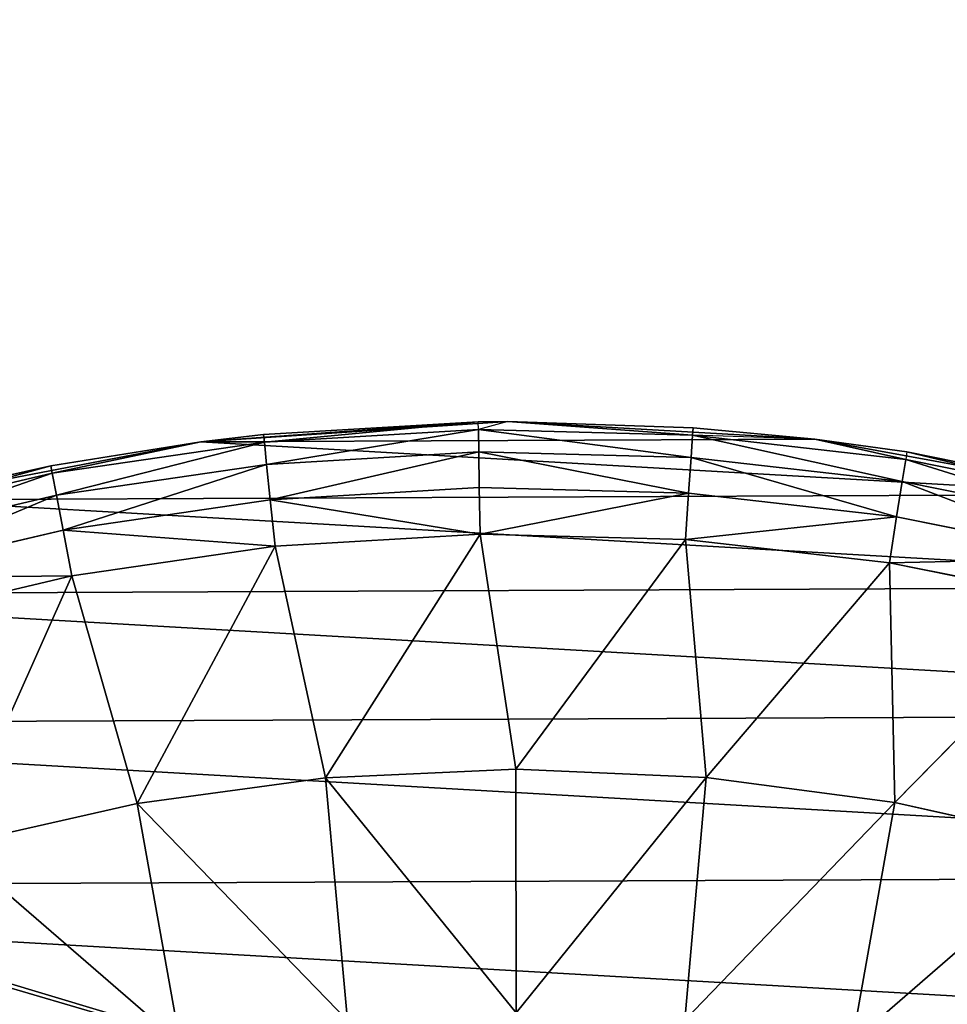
# Model space of a CAD drawing. Extents: x 0 to 602, y -131 to 3.
# Tile 79 of 167: x 260.49 to 261.52, y -4.9 to -3.8. Entities that reach past the tile are written whole.
import ezdxf

# ---------------------------------------------------------------- set-up
doc = ezdxf.new("R2010")
doc.units = 0
doc.header["$LTSCALE"] = 25.4
doc.layers.get('0').update_dxf_attribs({"color": 13, "linetype": 'CONTINUOUS'})

# ---------------------------------------------------------------- blocks, each defined once
blk = doc.blocks.new('PICASSO-LED-8131_STL')
at = {"color": 0}
for p, q in [((127.3851, 344.1887, 59.4388), (127.3306, 344.4204, 59.4388)), ((127.3851, 344.1887, 59.4388), (127.3306, 344.4204, 59.4388)), ((127.4097, 344.1934, 59.3758), (127.3546, 344.4272, 59.3758)), ((127.418, 344.195, 59.3086), (127.3546, 344.4272, 59.3758)), ((127.4097, 344.1934, 59.3758), (127.3546, 344.4272, 59.3758)), ((127.418, 344.195, 59.3086), (127.3546, 344.4272, 59.3758)), ((127.346, 344.1813, 59.4936), (127.2922, 344.4096, 59.4936)), ((127.346, 344.1813, 59.4936), (127.2922, 344.4096, 59.4936)), ((127.2946, 344.1715, 59.5367), (127.2419, 344.3955, 59.5367)), ((127.2946, 344.1715, 59.5367), (127.2419, 344.3955, 59.5367)), ((127.3799, 344.3656, 57.9121), (127.4448, 344.027, 57.9121)), ((127.3799, 344.3656, 57.9121), (127.4448, 344.027, 57.9121)), ((127.3799, 344.3656, 57.9121), (127.418, 344.195, 59.3086)), ((127.3799, 344.3656, 57.9121), (127.418, 344.195, 59.3086)), ((127.3799, 344.3656, 59.3086), (127.418, 344.195, 59.3086)), ((127.3799, 344.3656, 59.3086), (127.418, 344.195, 59.3086)), ((127.04, 344.0984, 59.6926), (126.9929, 344.3064, 59.6926)), ((127.2946, 344.1715, 59.5367), (126.9929, 344.3064, 59.6926)), ((127.04, 344.0984, 59.6926), (126.9929, 344.3064, 59.6926)), ((127.2946, 344.1715, 59.5367), (126.9929, 344.3064, 59.6926)), ((127.346, 344.1813, 59.4936), (127.3851, 344.1887, 59.4388)), ((127.346, 344.1813, 59.4936), (127.3851, 344.1887, 59.4388)), ((127.3851, 344.1887, 59.4388), (127.4097, 344.1934, 59.3758)), ((127.3851, 344.1887, 59.4388), (127.4097, 344.1934, 59.3758)), ((127.3851, 344.1887, 59.4388), (127.4196, 343.9532, 59.4388)), ((127.3851, 344.1887, 59.4388), (127.4196, 343.9532, 59.4388)), ((127.418, 344.195, 59.3086), (127.4097, 344.1934, 59.3758)), ((127.418, 344.195, 59.3086), (127.4097, 344.1934, 59.3758)), ((127.4097, 344.1934, 59.3758), (127.4448, 344.027, 59.3086)), ((127.4097, 344.1934, 59.3758), (127.4448, 344.027, 59.3086)), ((127.4097, 344.1934, 59.3758), (127.4444, 343.9557, 59.3758)), ((127.4097, 344.1934, 59.3758), (127.4444, 343.9557, 59.3758)), ((127.4448, 344.027, 57.9121), (127.418, 344.195, 59.3086)), ((127.418, 344.195, 59.3086), (127.4448, 344.027, 59.3086)), ((127.4448, 344.027, 57.9121), (127.418, 344.195, 59.3086)), ((127.418, 344.195, 59.3086), (127.4448, 344.027, 59.3086)), ((127.2946, 344.1715, 59.5367), (127.346, 344.1813, 59.4936)), ((127.2946, 344.1715, 59.5367), (127.346, 344.1813, 59.4936)), ((127.346, 344.1813, 59.4936), (127.3799, 343.9491, 59.4936)), ((127.346, 344.1813, 59.4936), (127.3799, 343.9491, 59.4936)), ((127.2946, 344.1715, 59.5367), (127.04, 344.0984, 59.6926)), ((127.2946, 344.1715, 59.5367), (127.04, 344.0984, 59.6926)), ((127.3279, 343.9438, 59.5367), (127.2946, 344.1715, 59.5367)), ((127.3279, 343.9438, 59.5367), (127.2946, 344.1715, 59.5367)), ((127.04, 344.0984, 59.6926), (126.7715, 344.05, 59.832)), ((127.04, 344.0984, 59.6926), (126.7715, 344.05, 59.832)), ((127.0685, 343.8871, 59.6926), (127.04, 344.0984, 59.6926)), ((127.3279, 343.9438, 59.5367), (127.04, 344.0984, 59.6926)), ((127.0685, 343.8871, 59.6926), (127.04, 344.0984, 59.6926)), ((127.3279, 343.9438, 59.5367), (127.04, 344.0984, 59.6926)), ((127.4448, 344.027, 59.3086), (127.4444, 343.9557, 59.3758)), ((127.4448, 344.027, 57.9121), (127.4675, 343.683, 57.9121)), ((127.4448, 344.027, 59.3086), (127.4448, 344.027, 57.9121)), ((127.4448, 344.027, 59.3086), (127.4529, 343.9566, 59.3086)), ((127.4529, 343.9566, 59.3086), (127.4448, 344.027, 57.9121)), ((127.4448, 344.027, 59.3086), (127.4448, 344.027, 57.9121)), ((127.4529, 343.9566, 59.3086), (127.4448, 344.027, 57.9121)), ((127.4671, 343.7161, 59.3086), (127.4448, 344.027, 57.9121)), ((127.4671, 343.7161, 59.3086), (127.4448, 344.027, 57.9121)), ((127.4448, 344.027, 57.9121), (127.4675, 343.683, 57.9121)), ((127.4444, 343.9557, 59.3758), (127.4529, 343.9566, 59.3086)), ((127.4529, 343.9566, 59.3086), (127.4671, 343.7161, 59.3086)), ((127.4529, 343.9566, 59.3086), (127.4671, 343.7161, 59.3086)), ((127.3279, 343.9438, 59.5367), (127.3799, 343.9491, 59.4936)), ((127.3279, 343.9438, 59.5367), (127.3799, 343.9491, 59.4936)), ((127.3799, 343.9491, 59.4936), (127.4196, 343.9532, 59.4388)), ((127.3799, 343.9491, 59.4936), (127.4196, 343.9532, 59.4388)), ((127.3938, 343.7149, 59.4936), (127.3799, 343.9491, 59.4936)), ((127.3938, 343.7149, 59.4936), (127.3799, 343.9491, 59.4936)), ((127.4196, 343.9532, 59.4388), (127.4444, 343.9557, 59.3758)), ((127.4196, 343.9532, 59.4388), (127.4444, 343.9557, 59.3758)), ((127.4337, 343.7155, 59.4388), (127.4196, 343.9532, 59.4388)), ((127.4337, 343.7155, 59.4388), (127.4196, 343.9532, 59.4388)), ((127.4586, 343.716, 59.3758), (127.4444, 343.9557, 59.3758)), ((127.4586, 343.716, 59.3758), (127.4444, 343.9557, 59.3758)), ((127.3279, 343.9438, 59.5367), (127.0685, 343.8871, 59.6926)), ((127.3279, 343.9438, 59.5367), (127.0685, 343.8871, 59.6926)), ((127.3416, 343.7141, 59.5367), (127.3279, 343.9438, 59.5367)), ((127.3416, 343.7141, 59.5367), (127.3279, 343.9438, 59.5367)), ((127.0685, 343.8871, 59.6926), (126.7968, 343.8626, 59.832)), ((127.0685, 343.8871, 59.6926), (126.7968, 343.8626, 59.832)), ((127.0782, 343.674, 59.6926), (127.0685, 343.8871, 59.6926)), ((127.3416, 343.7141, 59.5367), (127.0685, 343.8871, 59.6926)), ((127.0782, 343.674, 59.6926), (127.0685, 343.8871, 59.6926)), ((127.3416, 343.7141, 59.5367), (127.0685, 343.8871, 59.6926)), ((127.3416, 343.7141, 59.5367), (127.0782, 343.674, 59.6926)), ((127.3416, 343.7141, 59.5367), (127.0782, 343.674, 59.6926)), ((127.3354, 343.484, 59.5367), (127.3416, 343.7141, 59.5367)), ((127.3354, 343.484, 59.5367), (127.3416, 343.7141, 59.5367)), ((127.3938, 343.7149, 59.4936), (127.3416, 343.7141, 59.5367)), ((127.3938, 343.7149, 59.4936), (127.3416, 343.7141, 59.5367)), ((127.3875, 343.4804, 59.4936), (127.3938, 343.7149, 59.4936)), ((127.3875, 343.4804, 59.4936), (127.3938, 343.7149, 59.4936)), ((127.4337, 343.7155, 59.4388), (127.3938, 343.7149, 59.4936)), ((127.4337, 343.7155, 59.4388), (127.3938, 343.7149, 59.4936)), ((127.4273, 343.4776, 59.4388), (127.4337, 343.7155, 59.4388)), ((127.4273, 343.4776, 59.4388), (127.4337, 343.7155, 59.4388)), ((127.4586, 343.716, 59.3758), (127.4337, 343.7155, 59.4388)), ((127.4586, 343.716, 59.3758), (127.4337, 343.7155, 59.4388)), ((127.4522, 343.4759, 59.3758), (127.4586, 343.716, 59.3758)), ((127.4522, 343.4759, 59.3758), (127.4586, 343.716, 59.3758)), ((127.4586, 343.716, 59.3758), (127.4671, 343.7161, 59.3086)), ((127.4675, 343.683, 59.3086), (127.4586, 343.716, 59.3758)), ((127.4671, 343.7161, 59.3086), (127.4675, 343.683, 57.9121)), ((127.4671, 343.7161, 59.3086), (127.4675, 343.683, 59.3086)), ((127.4671, 343.7161, 59.3086), (127.4675, 343.683, 57.9121)), ((127.4675, 343.683, 57.9121), (127.4477, 343.3388, 57.9121)), ((127.4675, 343.683, 57.9121), (127.4477, 343.3388, 57.9121)), ((127.4522, 343.4759, 59.3758), (127.4675, 343.683, 59.3086)), ((127.4522, 343.4759, 59.3758), (127.4675, 343.683, 59.3086)), ((127.4675, 343.683, 59.3086), (127.4606, 343.4753, 59.3086)), ((127.4606, 343.4753, 59.3086), (127.4675, 343.683, 57.9121)), ((127.4606, 343.4753, 59.3086), (127.4675, 343.683, 57.9121)), ((127.4675, 343.683, 59.3086), (127.4606, 343.4753, 59.3086)), ((127.4675, 343.683, 59.3086), (127.4675, 343.683, 57.9121)), ((127.4675, 343.683, 59.3086), (127.4675, 343.683, 57.9121)), ((127.0782, 343.674, 59.6926), (126.8054, 343.6737, 59.832)), ((127.0782, 343.674, 59.6926), (126.8054, 343.6737, 59.832)), ((127.069, 343.4609, 59.6926), (127.0782, 343.674, 59.6926)), ((127.069, 343.4609, 59.6926), (127.0782, 343.674, 59.6926)), ((127.3354, 343.484, 59.5367), (127.0782, 343.674, 59.6926)), ((127.3354, 343.484, 59.5367), (127.0782, 343.674, 59.6926)), ((127.069, 343.4609, 59.6926), (126.7973, 343.4847, 59.832)), ((127.069, 343.4609, 59.6926), (126.7973, 343.4847, 59.832)), ((127.3354, 343.484, 59.5367), (127.069, 343.4609, 59.6926)), ((127.3354, 343.484, 59.5367), (127.069, 343.4609, 59.6926)), ((127.3094, 343.2554, 59.5367), (127.3354, 343.484, 59.5367)), ((127.3094, 343.2554, 59.5367), (127.3354, 343.484, 59.5367)), ((127.3875, 343.4804, 59.4936), (127.3354, 343.484, 59.5367)), ((127.3875, 343.4804, 59.4936), (127.3354, 343.484, 59.5367)), ((127.361, 343.2473, 59.4936), (127.3875, 343.4804, 59.4936)), ((127.361, 343.2473, 59.4936), (127.3875, 343.4804, 59.4936)), ((127.4273, 343.4776, 59.4388), (127.3875, 343.4804, 59.4936)), ((127.4273, 343.4776, 59.4388), (127.3875, 343.4804, 59.4936)), ((127.4004, 343.2411, 59.4388), (127.4273, 343.4776, 59.4388)), ((127.4004, 343.2411, 59.4388), (127.4273, 343.4776, 59.4388)), ((127.4251, 343.2372, 59.3758), (127.4522, 343.4759, 59.3758)), ((127.4251, 343.2372, 59.3758), (127.4522, 343.4759, 59.3758)), ((127.4522, 343.4759, 59.3758), (127.4273, 343.4776, 59.4388)), ((127.4522, 343.4759, 59.3758), (127.4273, 343.4776, 59.4388)), ((127.4477, 343.3388, 59.3086), (127.4522, 343.4759, 59.3758)), ((127.4606, 343.4753, 59.3086), (127.4477, 343.3388, 57.9121)), ((127.4606, 343.4753, 59.3086), (127.4477, 343.3388, 59.3086)), ((127.4606, 343.4753, 59.3086), (127.4477, 343.3388, 57.9121)), ((127.4606, 343.4753, 59.3086), (127.4522, 343.4759, 59.3758)), ((127.0411, 343.2495, 59.6926), (127.069, 343.4609, 59.6926)), ((127.0411, 343.2495, 59.6926), (127.069, 343.4609, 59.6926)), ((127.3094, 343.2554, 59.5367), (127.069, 343.4609, 59.6926)), ((127.3094, 343.2554, 59.5367), (127.069, 343.4609, 59.6926)), ((127.4477, 343.3388, 57.9121), (127.3858, 342.9997, 57.9121)), ((127.4477, 343.3388, 57.9121), (127.3858, 342.9997, 57.9121)), ((127.4477, 343.3388, 59.3086), (127.4251, 343.2372, 59.3758)), ((127.4477, 343.3388, 59.3086), (127.4335, 343.2359, 59.3086)), ((127.4335, 343.2359, 59.3086), (127.4477, 343.3388, 57.9121)), ((127.4335, 343.2359, 59.3086), (127.4477, 343.3388, 57.9121)), ((127.4477, 343.3388, 59.3086), (127.4477, 343.3388, 57.9121)), ((127.4477, 343.3388, 59.3086), (127.4477, 343.3388, 57.9121)), ((127.0411, 343.2495, 59.6926), (126.7725, 343.2972, 59.832)), ((127.0411, 343.2495, 59.6926), (126.7725, 343.2972, 59.832)), ((127.3094, 343.2554, 59.5367), (127.0411, 343.2495, 59.6926)), ((127.3094, 343.2554, 59.5367), (127.0411, 343.2495, 59.6926)), ((127.2639, 343.0298, 59.5367), (127.3094, 343.2554, 59.5367)), ((127.2639, 343.0298, 59.5367), (127.3094, 343.2554, 59.5367)), ((127.361, 343.2473, 59.4936), (127.3094, 343.2554, 59.5367)), ((127.361, 343.2473, 59.4936), (127.3094, 343.2554, 59.5367)), ((126.9945, 343.0414, 59.6926), (127.0411, 343.2495, 59.6926)), ((126.9945, 343.0414, 59.6926), (127.0411, 343.2495, 59.6926)), ((127.2639, 343.0298, 59.5367), (127.0411, 343.2495, 59.6926)), ((127.2639, 343.0298, 59.5367), (127.0411, 343.2495, 59.6926)), ((127.3147, 343.0173, 59.4936), (127.361, 343.2473, 59.4936)), ((127.3147, 343.0173, 59.4936), (127.361, 343.2473, 59.4936)), ((127.3534, 343.0077, 59.4388), (127.4004, 343.2411, 59.4388)), ((127.3534, 343.0077, 59.4388), (127.4004, 343.2411, 59.4388)), ((127.4004, 343.2411, 59.4388), (127.361, 343.2473, 59.4936)), ((127.4004, 343.2411, 59.4388), (127.361, 343.2473, 59.4936)), ((127.4004, 343.2411, 59.4388), (127.4251, 343.2372, 59.3758)), ((127.4004, 343.2411, 59.4388), (127.4251, 343.2372, 59.3758)), ((127.3776, 343.0017, 59.3758), (127.4251, 343.2372, 59.3758)), ((127.3776, 343.0017, 59.3758), (127.4251, 343.2372, 59.3758)), ((127.4335, 343.2359, 59.3086), (127.3858, 342.9997, 57.9121)), ((127.4335, 343.2359, 59.3086), (127.3858, 342.9997, 57.9121)), ((127.4335, 343.2359, 59.3086), (127.3858, 342.9997, 59.3086)), ((127.4335, 343.2359, 59.3086), (127.3858, 342.9997, 59.3086)), ((127.4335, 343.2359, 59.3086), (127.4251, 343.2372, 59.3758))]:
    blk.add_line(p, q, dxfattribs=at)
mesh = blk.add_polyface(dxfattribs=at)
corners = [(109.6675, 236.1709, 57.9276), (122.6675, 263.6709, 57.9276), (109.6675, 371.1709, 57.9276), (122.9354, 262.6709, 57.9276), (134.6675, 236.1709, 57.9276), (123.6675, 261.9389, 57.9276), (124.6675, 261.6709, 57.9276), (125.6675, 261.9389, 57.9276), (126.3995, 262.6709, 57.9276), (126.6675, 263.6709, 57.9276), (126.6675, 343.6709, 57.9276), (122.9354, 344.6709, 57.9276), (134.6675, 371.1709, 57.9276), (122.6675, 343.6709, 57.9276), (123.6675, 345.403, 57.9276), (124.6675, 345.6709, 57.9276), (125.6675, 345.403, 57.9276), (126.3995, 344.6709, 57.9276), (122.9354, 264.6709, 57.9276), (122.9354, 342.6709, 57.9276), (123.6675, 341.9389, 57.9276), (123.6675, 265.403, 57.9276), (124.6675, 341.6709, 57.9276), (124.6675, 265.6709, 57.9276), (125.6675, 341.9389, 57.9276), (125.6675, 265.403, 57.9276), (126.3995, 342.6709, 57.9276), (126.3995, 264.6709, 57.9276)]
mesh.append_faces([[corners[k] for k in face] for face in [(0, 1, 2), (1, 0, 3), (3, 4, 5), (5, 4, 6), (6, 4, 7), (7, 4, 8), (8, 4, 9), (2, 11, 12), (11, 2, 13), (12, 10, 4), (18, 13, 1), (13, 18, 19), (19, 18, 20), (20, 21, 22), (22, 23, 24), (24, 25, 26), (26, 9, 10)]], dxfattribs={"vtx0": -1, "vtx1": -1, "color": 0})
mesh.append_faces([[corners[k] for k in face] for face in [(9, 4, 10), (13, 2, 1)]], dxfattribs={"vtx0": -1, "vtx1": -1, "vtx2": -1, "color": 0})
mesh.append_faces([[corners[k] for k in face] for face in [(3, 0, 4), (12, 11, 14), (12, 14, 15), (12, 15, 16), (12, 16, 17), (12, 17, 10), (20, 18, 21), (22, 21, 23), (24, 23, 25), (26, 25, 27), (26, 27, 9)]], dxfattribs={"vtx0": -1, "vtx2": -1, "color": 0})
mesh = blk.add_polyface(dxfattribs=at)
corners = [(134.6675, 371.1709, 0.9276), (109.6675, 236.1709, 0.9276), (109.6675, 371.1709, 0.9276), (134.6675, 236.1709, 0.9276)]
mesh.append_faces([[corners[k] for k in face] for face in [(0, 1, 2), (1, 0, 3)]], dxfattribs={"vtx0": -1, "color": 0})
mesh = blk.add_polyface(dxfattribs=at)
corners = [(109.6675, 370.3709, 57.1276), (122.6675, 343.6709, 57.1276), (109.6675, 236.9709, 57.1276), (122.9354, 344.6709, 57.1276), (134.6675, 370.3709, 57.1276), (123.6675, 345.403, 57.1276), (124.6675, 345.6709, 57.1276), (125.6675, 345.403, 57.1276), (126.3995, 344.6709, 57.1276), (126.6675, 343.6709, 57.1276), (126.6675, 263.6709, 57.1276), (122.9354, 262.6709, 57.1276), (134.6675, 236.9709, 57.1276), (122.6675, 263.6709, 57.1276), (123.6675, 261.9389, 57.1276), (124.6675, 261.6709, 57.1276), (125.6675, 261.9389, 57.1276), (126.3995, 262.6709, 57.1276), (122.9354, 342.6709, 57.1276), (122.9354, 264.6709, 57.1276), (123.6675, 341.9389, 57.1276), (123.6675, 265.403, 57.1276), (124.6675, 341.6709, 57.1276), (124.6675, 265.6709, 57.1276), (125.6675, 341.9389, 57.1276), (125.6675, 265.403, 57.1276), (126.3995, 342.6709, 57.1276), (126.3995, 264.6709, 57.1276)]
mesh.append_faces([[corners[k] for k in face] for face in [(0, 1, 2), (1, 0, 3), (3, 4, 5), (5, 4, 6), (6, 4, 7), (7, 4, 8), (8, 4, 9), (2, 11, 12), (11, 2, 13), (12, 10, 4), (18, 13, 1), (13, 18, 19), (19, 20, 21), (21, 22, 23), (23, 24, 25), (25, 26, 27), (27, 9, 10)]], dxfattribs={"vtx0": -1, "vtx1": -1, "color": 0})
mesh.append_faces([[corners[k] for k in face] for face in [(9, 4, 10), (13, 2, 1)]], dxfattribs={"vtx0": -1, "vtx1": -1, "vtx2": -1, "color": 0})
mesh.append_faces([[corners[k] for k in face] for face in [(3, 0, 4), (12, 11, 14), (12, 14, 15), (12, 15, 16), (12, 16, 17), (12, 17, 10), (19, 18, 20), (21, 20, 22), (23, 22, 24), (25, 24, 26), (27, 26, 9)]], dxfattribs={"vtx0": -1, "vtx2": -1, "color": 0})
mesh = blk.add_polyface(dxfattribs=at)
corners = [(134.6675, 236.9709, 1.7276), (109.6675, 370.3709, 1.7276), (109.6675, 236.9709, 1.7276), (134.6675, 370.3709, 1.7276)]
mesh.append_faces([[corners[k] for k in face] for face in [(0, 1, 2), (1, 0, 3)]], dxfattribs={"vtx0": -1, "color": 0})
mesh = blk.add_polyface(dxfattribs=at)
corners = [(121.913, 344.1735, 57.9121), (121.8736, 343.4865, 57.9121), (121.8721, 343.8312, 57.9121), (121.9174, 343.1445, 57.9121), (121.9956, 344.5082, 57.9121), (122.0029, 342.8106, 57.9121), (122.1188, 344.8302, 57.9121), (122.1289, 342.4897, 57.9121), (122.2805, 345.1346, 57.9121), (122.2933, 342.1866, 57.9121), (122.4785, 345.4169, 57.9121), (122.4937, 341.9061, 57.9121), (122.7096, 345.6726, 57.9121), (122.727, 341.6524, 57.9121), (122.9705, 345.8981, 57.9121), (122.9898, 341.4292, 57.9121), (123.069, 343.6013, 57.9121), (123.0948, 343.9652, 57.9121), (123.257, 346.0897, 57.9121), (123.2851, 344.4766, 57.9121), (123.565, 346.2447, 57.9121), (123.6363, 344.8943, 57.9121), (123.8896, 346.3607, 57.9121), (124.1073, 345.1696, 57.9121), (124.226, 346.4359, 57.9121), (124.6436, 345.2708, 57.9121), (124.5692, 346.4692, 57.9121), (124.9138, 346.4601, 57.9121), (125.1826, 345.1858, 57.9121), (125.2547, 346.4087, 57.9121), (125.6617, 344.9246, 57.9121), (125.5867, 346.3157, 57.9121), (125.9047, 346.1827, 57.9121), (126.0251, 344.5175, 57.9121), (126.204, 346.0117, 57.9121), (126.2307, 344.0121, 57.9121), (126.48, 345.8051, 57.9121), (126.2544, 343.4669, 57.9121), (123.278, 341.24, 57.9121), (123.1263, 343.2411, 57.9121), (123.2637, 342.9032, 57.9121), (123.4741, 342.6052, 57.9121), (123.5872, 341.0877, 57.9121), (123.9016, 342.2661, 57.9121), (123.9129, 340.9745, 57.9121), (124.4183, 342.0905, 57.9121), (124.25, 340.9022, 57.9121), (124.5934, 340.8719, 57.9121), (124.7827, 342.0751, 57.9121), (124.9379, 340.884, 57.9121), (125.3123, 342.2066, 57.9121), (125.2783, 340.9384, 57.9121), (125.6095, 341.0341, 57.9121), (125.475, 342.2896, 57.9121), (125.8922, 342.6414, 57.9121), (125.9264, 341.1699, 57.9121), (126.167, 343.1128, 57.9121), (126.2242, 341.3435, 57.9121), (126.4984, 341.5525, 57.9121), (126.7285, 345.5662, 57.9121), (126.7448, 341.7935, 57.9121), (126.9458, 345.2986, 57.9121), (126.9598, 342.063, 57.9121), (127.1286, 345.0062, 57.9121), (127.14, 342.3569, 57.9121), (127.274, 344.6937, 57.9121), (127.2828, 342.6707, 57.9121), (127.3799, 344.3656, 57.9121), (127.3858, 342.9997, 57.9121), (127.4448, 344.027, 57.9121), (127.4477, 343.3388, 57.9121), (127.4675, 343.683, 57.9121)]
mesh.append_faces([[corners[k] for k in face] for face in [(0, 1, 2), (70, 69, 71)]], dxfattribs={"vtx0": -1, "color": 0})
mesh.append_faces([[corners[k] for k in face] for face in [(1, 0, 3), (3, 4, 5), (5, 6, 7), (7, 8, 9), (9, 10, 11), (11, 12, 13), (13, 14, 15), (16, 14, 17), (17, 18, 19), (19, 20, 21), (21, 22, 23), (23, 24, 25), (25, 27, 28), (28, 29, 30), (30, 32, 33), (33, 34, 35), (35, 36, 37), (38, 41, 42), (42, 43, 44), (44, 45, 46), (46, 45, 47), (47, 48, 49), (49, 50, 51), (51, 50, 52), (52, 54, 55), (55, 56, 57), (57, 37, 58), (58, 59, 60), (60, 61, 62), (62, 63, 64), (64, 65, 66), (66, 67, 68), (68, 69, 70)]], dxfattribs={"vtx0": -1, "vtx1": -1, "color": 0})
mesh.append_faces([[corners[k] for k in face] for face in [(15, 14, 16), (58, 37, 36)]], dxfattribs={"vtx0": -1, "vtx1": -1, "vtx2": -1, "color": 0})
mesh.append_faces([[corners[k] for k in face] for face in [(3, 0, 4), (5, 4, 6), (7, 6, 8), (9, 8, 10), (11, 10, 12), (13, 12, 14), (17, 14, 18), (19, 18, 20), (21, 20, 22), (23, 22, 24), (25, 24, 26), (25, 26, 27), (28, 27, 29), (30, 29, 31), (30, 31, 32), (33, 32, 34), (35, 34, 36), (16, 38, 15), (38, 16, 39), (38, 39, 40), (38, 40, 41), (42, 41, 43), (44, 43, 45), (47, 45, 48), (49, 48, 50), (52, 50, 53), (52, 53, 54), (55, 54, 56), (57, 56, 37), (58, 36, 59), (60, 59, 61), (62, 61, 63), (64, 63, 65), (66, 65, 67), (68, 67, 69)]], dxfattribs={"vtx0": -1, "vtx2": -1, "color": 0})
mesh = blk.add_polyface(dxfattribs=at)
corners = [(127.3851, 344.1887, 59.4388), (127.2922, 344.4096, 59.4936), (127.346, 344.1813, 59.4936), (127.3306, 344.4204, 59.4388)]
mesh.append_faces([[corners[k] for k in face] for face in [(0, 1, 2), (1, 0, 3)]], dxfattribs={"vtx0": -1, "color": 0})
mesh = blk.add_polyface(dxfattribs=at)
corners = [(127.4097, 344.1934, 59.3758), (127.3306, 344.4204, 59.4388), (127.3851, 344.1887, 59.4388), (127.3546, 344.4272, 59.3758)]
mesh.append_faces([[corners[k] for k in face] for face in [(0, 1, 2), (1, 0, 3)]], dxfattribs={"vtx0": -1, "color": 0})
mesh = blk.add_polyface(dxfattribs=at)
corners = [(127.3546, 344.4272, 59.3758), (127.4097, 344.1934, 59.3758), (127.418, 344.195, 59.3086)]
mesh.append_faces([[corners[k] for k in face] for face in [(0, 1, 2)]], dxfattribs={"color": 0})
mesh = blk.add_polyface(dxfattribs=at)
corners = [(127.3546, 344.4272, 59.3758), (127.418, 344.195, 59.3086), (127.3799, 344.3656, 59.3086)]
mesh.append_faces([[corners[k] for k in face] for face in [(0, 1, 2)]], dxfattribs={"color": 0})
mesh = blk.add_polyface(dxfattribs=at)
corners = [(127.2946, 344.1715, 59.5367), (127.2922, 344.4096, 59.4936), (127.2419, 344.3955, 59.5367), (127.346, 344.1813, 59.4936)]
mesh.append_faces([[corners[k] for k in face] for face in [(0, 1, 2), (1, 0, 3)]], dxfattribs={"vtx0": -1, "color": 0})
mesh = blk.add_polyface(dxfattribs=at)
corners = [(127.2946, 344.1715, 59.5367), (127.2419, 344.3955, 59.5367), (126.9929, 344.3064, 59.6926)]
mesh.append_faces([[corners[k] for k in face] for face in [(0, 1, 2)]], dxfattribs={"color": 0})
mesh = blk.add_polyface(dxfattribs=at)
corners = [(127.3799, 344.3656, 57.9121), (127.418, 344.195, 59.3086), (127.4448, 344.027, 57.9121)]
mesh.append_faces([[corners[k] for k in face] for face in [(0, 1, 2)]], dxfattribs={"color": 0})
mesh = blk.add_polyface(dxfattribs=at)
corners = [(127.3799, 344.3656, 59.3086), (127.418, 344.195, 59.3086), (127.3799, 344.3656, 57.9121)]
mesh.append_faces([[corners[k] for k in face] for face in [(0, 1, 2)]], dxfattribs={"color": 0})
mesh = blk.add_polyface(dxfattribs=at)
corners = [(126.7715, 344.05, 59.832), (126.9929, 344.3064, 59.6926), (126.7298, 344.2345, 59.832), (127.04, 344.0984, 59.6926)]
mesh.append_faces([[corners[k] for k in face] for face in [(0, 1, 2), (1, 0, 3)]], dxfattribs={"vtx0": -1, "color": 0})
mesh = blk.add_polyface(dxfattribs=at)
corners = [(127.2946, 344.1715, 59.5367), (126.9929, 344.3064, 59.6926), (127.04, 344.0984, 59.6926)]
mesh.append_faces([[corners[k] for k in face] for face in [(0, 1, 2)]], dxfattribs={"color": 0})
mesh = blk.add_polyface(dxfattribs=at)
corners = [(127.4196, 343.9532, 59.4388), (127.346, 344.1813, 59.4936), (127.3799, 343.9491, 59.4936), (127.3851, 344.1887, 59.4388)]
mesh.append_faces([[corners[k] for k in face] for face in [(0, 1, 2), (1, 0, 3)]], dxfattribs={"vtx0": -1, "color": 0})
mesh = blk.add_polyface(dxfattribs=at)
corners = [(127.4444, 343.9557, 59.3758), (127.3851, 344.1887, 59.4388), (127.4196, 343.9532, 59.4388), (127.4097, 344.1934, 59.3758)]
mesh.append_faces([[corners[k] for k in face] for face in [(0, 1, 2), (1, 0, 3)]], dxfattribs={"vtx0": -1, "color": 0})
mesh = blk.add_polyface(dxfattribs=at)
corners = [(127.418, 344.195, 59.3086), (127.4097, 344.1934, 59.3758), (127.4448, 344.027, 59.3086)]
mesh.append_faces([[corners[k] for k in face] for face in [(0, 1, 2)]], dxfattribs={"color": 0})
mesh = blk.add_polyface(dxfattribs=at)
corners = [(127.4097, 344.1934, 59.3758), (127.4444, 343.9557, 59.3758), (127.4448, 344.027, 59.3086)]
mesh.append_faces([[corners[k] for k in face] for face in [(0, 1, 2)]], dxfattribs={"color": 0})
mesh = blk.add_polyface(dxfattribs=at)
corners = [(127.418, 344.195, 59.3086), (127.4448, 344.027, 59.3086), (127.4448, 344.027, 57.9121)]
mesh.append_faces([[corners[k] for k in face] for face in [(0, 1, 2)]], dxfattribs={"color": 0})
mesh = blk.add_polyface(dxfattribs=at)
corners = [(127.3279, 343.9438, 59.5367), (127.346, 344.1813, 59.4936), (127.2946, 344.1715, 59.5367), (127.3799, 343.9491, 59.4936)]
mesh.append_faces([[corners[k] for k in face] for face in [(0, 1, 2), (1, 0, 3)]], dxfattribs={"vtx0": -1, "color": 0})
mesh = blk.add_polyface(dxfattribs=at)
corners = [(127.3279, 343.9438, 59.5367), (127.2946, 344.1715, 59.5367), (127.04, 344.0984, 59.6926)]
mesh.append_faces([[corners[k] for k in face] for face in [(0, 1, 2)]], dxfattribs={"color": 0})
mesh = blk.add_polyface(dxfattribs=at)
corners = [(126.7968, 343.8626, 59.832), (127.04, 344.0984, 59.6926), (126.7715, 344.05, 59.832), (127.0685, 343.8871, 59.6926)]
mesh.append_faces([[corners[k] for k in face] for face in [(0, 1, 2), (1, 0, 3)]], dxfattribs={"vtx0": -1, "color": 0})
mesh = blk.add_polyface(dxfattribs=at)
corners = [(127.3279, 343.9438, 59.5367), (127.04, 344.0984, 59.6926), (127.0685, 343.8871, 59.6926)]
mesh.append_faces([[corners[k] for k in face] for face in [(0, 1, 2)]], dxfattribs={"color": 0})
mesh = blk.add_polyface(dxfattribs=at)
corners = [(127.4448, 344.027, 59.3086), (127.4529, 343.9566, 59.3086), (127.4448, 344.027, 57.9121)]
mesh.append_faces([[corners[k] for k in face] for face in [(0, 1, 2)]], dxfattribs={"color": 0})
mesh = blk.add_polyface(dxfattribs=at)
corners = [(127.4448, 344.027, 57.9121), (127.4529, 343.9566, 59.3086), (127.4671, 343.7161, 59.3086)]
mesh.append_faces([[corners[k] for k in face] for face in [(0, 1, 2)]], dxfattribs={"color": 0})
mesh = blk.add_polyface(dxfattribs=at)
corners = [(127.4448, 344.027, 57.9121), (127.4671, 343.7161, 59.3086), (127.4675, 343.683, 57.9121)]
mesh.append_faces([[corners[k] for k in face] for face in [(0, 1, 2)]], dxfattribs={"color": 0})
mesh = blk.add_polyface(dxfattribs=at)
corners = [(127.4671, 343.7161, 59.3086), (127.4444, 343.9557, 59.3758), (127.4586, 343.716, 59.3758), (127.4529, 343.9566, 59.3086)]
mesh.append_faces([[corners[k] for k in face] for face in [(0, 1, 2), (1, 0, 3)]], dxfattribs={"vtx0": -1, "color": 0})
mesh = blk.add_polyface(dxfattribs=at)
corners = [(127.3416, 343.7141, 59.5367), (127.3799, 343.9491, 59.4936), (127.3279, 343.9438, 59.5367), (127.3938, 343.7149, 59.4936)]
mesh.append_faces([[corners[k] for k in face] for face in [(0, 1, 2), (1, 0, 3)]], dxfattribs={"vtx0": -1, "color": 0})
mesh = blk.add_polyface(dxfattribs=at)
corners = [(127.4337, 343.7155, 59.4388), (127.3799, 343.9491, 59.4936), (127.3938, 343.7149, 59.4936), (127.4196, 343.9532, 59.4388)]
mesh.append_faces([[corners[k] for k in face] for face in [(0, 1, 2), (1, 0, 3)]], dxfattribs={"vtx0": -1, "color": 0})
mesh = blk.add_polyface(dxfattribs=at)
corners = [(127.4586, 343.716, 59.3758), (127.4196, 343.9532, 59.4388), (127.4337, 343.7155, 59.4388), (127.4444, 343.9557, 59.3758)]
mesh.append_faces([[corners[k] for k in face] for face in [(0, 1, 2), (1, 0, 3)]], dxfattribs={"vtx0": -1, "color": 0})
mesh = blk.add_polyface(dxfattribs=at)
corners = [(127.3416, 343.7141, 59.5367), (127.3279, 343.9438, 59.5367), (127.0685, 343.8871, 59.6926)]
mesh.append_faces([[corners[k] for k in face] for face in [(0, 1, 2)]], dxfattribs={"color": 0})
mesh = blk.add_polyface(dxfattribs=at)
corners = [(126.8054, 343.6737, 59.832), (127.0685, 343.8871, 59.6926), (126.7968, 343.8626, 59.832), (127.0782, 343.674, 59.6926)]
mesh.append_faces([[corners[k] for k in face] for face in [(0, 1, 2), (1, 0, 3)]], dxfattribs={"vtx0": -1, "color": 0})
mesh = blk.add_polyface(dxfattribs=at)
corners = [(127.3416, 343.7141, 59.5367), (127.0685, 343.8871, 59.6926), (127.0782, 343.674, 59.6926)]
mesh.append_faces([[corners[k] for k in face] for face in [(0, 1, 2)]], dxfattribs={"color": 0})
mesh = blk.add_polyface(dxfattribs=at)
corners = [(127.3416, 343.7141, 59.5367), (127.0782, 343.674, 59.6926), (127.3354, 343.484, 59.5367)]
mesh.append_faces([[corners[k] for k in face] for face in [(0, 1, 2)]], dxfattribs={"color": 0})
mesh = blk.add_polyface(dxfattribs=at)
corners = [(127.3875, 343.4804, 59.4936), (127.3416, 343.7141, 59.5367), (127.3354, 343.484, 59.5367), (127.3938, 343.7149, 59.4936)]
mesh.append_faces([[corners[k] for k in face] for face in [(0, 1, 2), (1, 0, 3)]], dxfattribs={"vtx0": -1, "color": 0})
mesh = blk.add_polyface(dxfattribs=at)
corners = [(127.4337, 343.7155, 59.4388), (127.3875, 343.4804, 59.4936), (127.4273, 343.4776, 59.4388), (127.3938, 343.7149, 59.4936)]
mesh.append_faces([[corners[k] for k in face] for face in [(0, 1, 2), (1, 0, 3)]], dxfattribs={"vtx0": -1, "color": 0})
mesh = blk.add_polyface(dxfattribs=at)
corners = [(127.4586, 343.716, 59.3758), (127.4273, 343.4776, 59.4388), (127.4522, 343.4759, 59.3758), (127.4337, 343.7155, 59.4388)]
mesh.append_faces([[corners[k] for k in face] for face in [(0, 1, 2), (1, 0, 3)]], dxfattribs={"vtx0": -1, "color": 0})
mesh = blk.add_polyface(dxfattribs=at)
corners = [(127.4586, 343.716, 59.3758), (127.4522, 343.4759, 59.3758), (127.4675, 343.683, 59.3086)]
mesh.append_faces([[corners[k] for k in face] for face in [(0, 1, 2)]], dxfattribs={"color": 0})
mesh = blk.add_polyface(dxfattribs=at)
corners = [(127.4671, 343.7161, 59.3086), (127.4675, 343.683, 59.3086), (127.4675, 343.683, 57.9121)]
mesh.append_faces([[corners[k] for k in face] for face in [(0, 1, 2)]], dxfattribs={"color": 0})
mesh = blk.add_polyface(dxfattribs=at)
corners = [(127.4675, 343.683, 57.9121), (127.4606, 343.4753, 59.3086), (127.4477, 343.3388, 57.9121)]
mesh.append_faces([[corners[k] for k in face] for face in [(0, 1, 2)]], dxfattribs={"color": 0})
mesh = blk.add_polyface(dxfattribs=at)
corners = [(127.4675, 343.683, 59.3086), (127.4522, 343.4759, 59.3758), (127.4606, 343.4753, 59.3086)]
mesh.append_faces([[corners[k] for k in face] for face in [(0, 1, 2)]], dxfattribs={"color": 0})
mesh = blk.add_polyface(dxfattribs=at)
corners = [(127.4675, 343.683, 59.3086), (127.4606, 343.4753, 59.3086), (127.4675, 343.683, 57.9121)]
mesh.append_faces([[corners[k] for k in face] for face in [(0, 1, 2)]], dxfattribs={"color": 0})
mesh = blk.add_polyface(dxfattribs=at)
corners = [(127.069, 343.4609, 59.6926), (126.8054, 343.6737, 59.832), (126.7973, 343.4847, 59.832), (127.0782, 343.674, 59.6926)]
mesh.append_faces([[corners[k] for k in face] for face in [(0, 1, 2), (1, 0, 3)]], dxfattribs={"vtx0": -1, "color": 0})
mesh = blk.add_polyface(dxfattribs=at)
corners = [(127.3354, 343.484, 59.5367), (127.0782, 343.674, 59.6926), (127.069, 343.4609, 59.6926)]
mesh.append_faces([[corners[k] for k in face] for face in [(0, 1, 2)]], dxfattribs={"color": 0})
mesh = blk.add_polyface(dxfattribs=at)
corners = [(127.0411, 343.2495, 59.6926), (126.7973, 343.4847, 59.832), (126.7725, 343.2972, 59.832), (127.069, 343.4609, 59.6926)]
mesh.append_faces([[corners[k] for k in face] for face in [(0, 1, 2), (1, 0, 3)]], dxfattribs={"vtx0": -1, "color": 0})
mesh = blk.add_polyface(dxfattribs=at)
corners = [(127.3354, 343.484, 59.5367), (127.069, 343.4609, 59.6926), (127.3094, 343.2554, 59.5367)]
mesh.append_faces([[corners[k] for k in face] for face in [(0, 1, 2)]], dxfattribs={"color": 0})
mesh = blk.add_polyface(dxfattribs=at)
corners = [(127.361, 343.2473, 59.4936), (127.3354, 343.484, 59.5367), (127.3094, 343.2554, 59.5367), (127.3875, 343.4804, 59.4936)]
mesh.append_faces([[corners[k] for k in face] for face in [(0, 1, 2), (1, 0, 3)]], dxfattribs={"vtx0": -1, "color": 0})
mesh = blk.add_polyface(dxfattribs=at)
corners = [(127.4273, 343.4776, 59.4388), (127.361, 343.2473, 59.4936), (127.4004, 343.2411, 59.4388), (127.3875, 343.4804, 59.4936)]
mesh.append_faces([[corners[k] for k in face] for face in [(0, 1, 2), (1, 0, 3)]], dxfattribs={"vtx0": -1, "color": 0})
mesh = blk.add_polyface(dxfattribs=at)
corners = [(127.4522, 343.4759, 59.3758), (127.4004, 343.2411, 59.4388), (127.4251, 343.2372, 59.3758), (127.4273, 343.4776, 59.4388)]
mesh.append_faces([[corners[k] for k in face] for face in [(0, 1, 2), (1, 0, 3)]], dxfattribs={"vtx0": -1, "color": 0})
mesh = blk.add_polyface(dxfattribs=at)
corners = [(127.4522, 343.4759, 59.3758), (127.4251, 343.2372, 59.3758), (127.4477, 343.3388, 59.3086)]
mesh.append_faces([[corners[k] for k in face] for face in [(0, 1, 2)]], dxfattribs={"color": 0})
mesh = blk.add_polyface(dxfattribs=at)
corners = [(127.4606, 343.4753, 59.3086), (127.4477, 343.3388, 59.3086), (127.4477, 343.3388, 57.9121)]
mesh.append_faces([[corners[k] for k in face] for face in [(0, 1, 2)]], dxfattribs={"color": 0})
mesh = blk.add_polyface(dxfattribs=at)
corners = [(127.3094, 343.2554, 59.5367), (127.069, 343.4609, 59.6926), (127.0411, 343.2495, 59.6926)]
mesh.append_faces([[corners[k] for k in face] for face in [(0, 1, 2)]], dxfattribs={"color": 0})
mesh = blk.add_polyface(dxfattribs=at)
corners = [(127.4477, 343.3388, 57.9121), (127.4335, 343.2359, 59.3086), (127.3858, 342.9997, 57.9121)]
mesh.append_faces([[corners[k] for k in face] for face in [(0, 1, 2)]], dxfattribs={"color": 0})
mesh = blk.add_polyface(dxfattribs=at)
corners = [(127.4477, 343.3388, 59.3086), (127.4335, 343.2359, 59.3086), (127.4477, 343.3388, 57.9121)]
mesh.append_faces([[corners[k] for k in face] for face in [(0, 1, 2)]], dxfattribs={"color": 0})
mesh = blk.add_polyface(dxfattribs=at)
corners = [(126.9945, 343.0414, 59.6926), (126.7725, 343.2972, 59.832), (126.7312, 343.1126, 59.832), (127.0411, 343.2495, 59.6926)]
mesh.append_faces([[corners[k] for k in face] for face in [(0, 1, 2), (1, 0, 3)]], dxfattribs={"vtx0": -1, "color": 0})
mesh = blk.add_polyface(dxfattribs=at)
corners = [(127.3094, 343.2554, 59.5367), (127.0411, 343.2495, 59.6926), (127.2639, 343.0298, 59.5367)]
mesh.append_faces([[corners[k] for k in face] for face in [(0, 1, 2)]], dxfattribs={"color": 0})
mesh = blk.add_polyface(dxfattribs=at)
corners = [(127.3147, 343.0173, 59.4936), (127.3094, 343.2554, 59.5367), (127.2639, 343.0298, 59.5367), (127.361, 343.2473, 59.4936)]
mesh.append_faces([[corners[k] for k in face] for face in [(0, 1, 2), (1, 0, 3)]], dxfattribs={"vtx0": -1, "color": 0})
mesh = blk.add_polyface(dxfattribs=at)
corners = [(127.2639, 343.0298, 59.5367), (127.0411, 343.2495, 59.6926), (126.9945, 343.0414, 59.6926)]
mesh.append_faces([[corners[k] for k in face] for face in [(0, 1, 2)]], dxfattribs={"color": 0})
mesh = blk.add_polyface(dxfattribs=at)
corners = [(127.4004, 343.2411, 59.4388), (127.3147, 343.0173, 59.4936), (127.3534, 343.0077, 59.4388), (127.361, 343.2473, 59.4936)]
mesh.append_faces([[corners[k] for k in face] for face in [(0, 1, 2), (1, 0, 3)]], dxfattribs={"vtx0": -1, "color": 0})
mesh = blk.add_polyface(dxfattribs=at)
corners = [(127.4251, 343.2372, 59.3758), (127.3534, 343.0077, 59.4388), (127.3776, 343.0017, 59.3758), (127.4004, 343.2411, 59.4388)]
mesh.append_faces([[corners[k] for k in face] for face in [(0, 1, 2), (1, 0, 3)]], dxfattribs={"vtx0": -1, "color": 0})
mesh = blk.add_polyface(dxfattribs=at)
corners = [(127.4335, 343.2359, 59.3086), (127.3776, 343.0017, 59.3758), (127.3858, 342.9997, 59.3086), (127.4251, 343.2372, 59.3758)]
mesh.append_faces([[corners[k] for k in face] for face in [(0, 1, 2), (1, 0, 3)]], dxfattribs={"vtx0": -1, "color": 0})
mesh = blk.add_polyface(dxfattribs=at)
corners = [(127.4335, 343.2359, 59.3086), (127.3858, 342.9997, 59.3086), (127.3858, 342.9997, 57.9121)]
mesh.append_faces([[corners[k] for k in face] for face in [(0, 1, 2)]], dxfattribs={"color": 0})

msp = doc.modelspace()

# ---------------------------------------------------------------- block references
at = {"color": 8, "rotation": 90.00000000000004}
msp.add_blockref('PICASSO-LED-8131_STL', (604.715, -131.72, -0.9276), dxfattribs=at)

doc.saveas('drawing.dxf')
